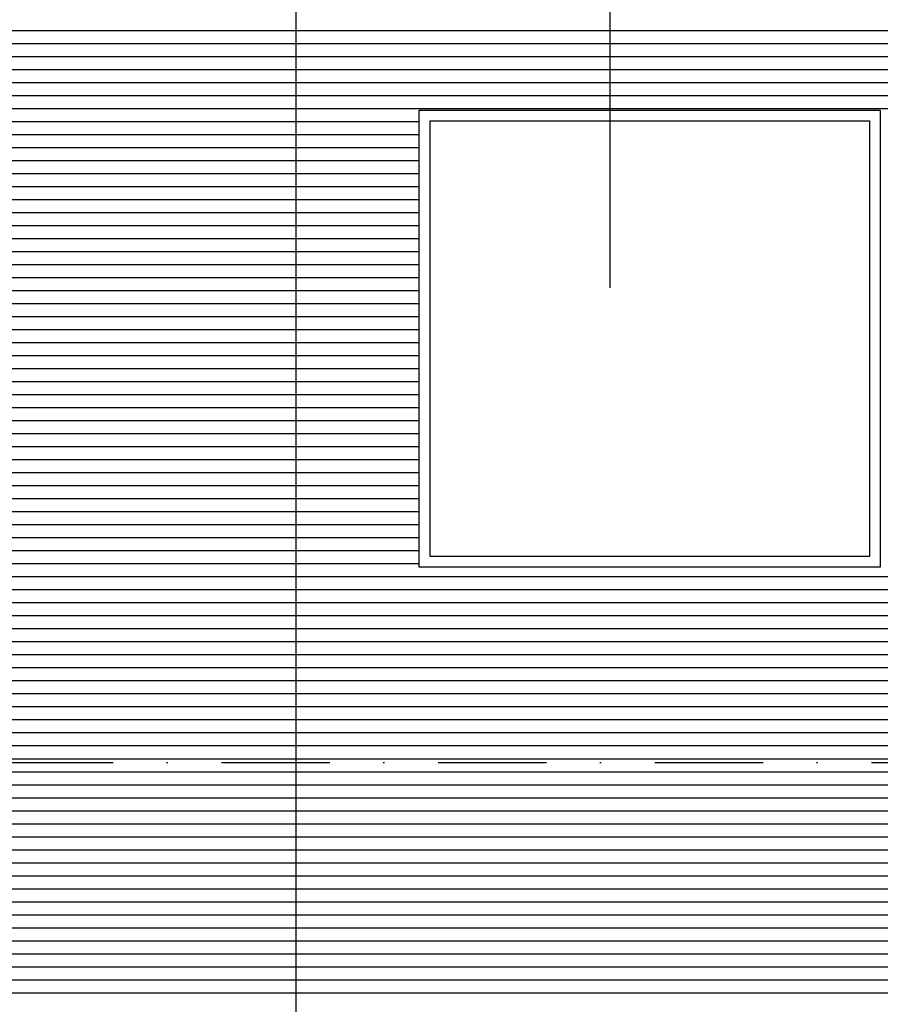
# Model space of a CAD drawing. Extents: x 45255 to 166574, y 102070 to 129901.
# Tile 14 of 21: x 112848 to 116819, y 112320 to 116864. Entities that reach past the tile are written whole.
import ezdxf

# ---------------------------------------------------------------- set-up
doc = ezdxf.new("R2010")
doc.units = 0
doc.header["$LTSCALE"] = 1000
doc.header["$MEASUREMENT"] = 0
doc.linetypes.add('DASHDOT', pattern=[1, 0.5, -0.25, 0, -0.25])
for name, color, linetype in [('B02', 7, 'CONTINUOUS'), ('B03', 7, 'CONTINUOUS'), ('B06', 7, 'CONTINUOUS')]:
    doc.layers.add(name, color=color, linetype=linetype)

msp = doc.modelspace()

# ---------------------------------------------------------------- linework, layer by layer
at = {"layer": 'B02', "color": 8, "linetype": 'Continuous'}
msp.add_line((114122.5, 127015.9), (114122.5, 102620.6), dxfattribs=at)
at = {"layer": 'B02', "color": 8, "linetype": 'DASHDOT'}
msp.add_line((48772, 113437), (153552.6, 113437), dxfattribs=at)
at = {"layer": 'B03', "color": 8, "linetype": 'Continuous'}
for p, q in [((78172.5, 116814), (124856.5, 116814)), ((78172.5, 116754), (124856.5, 116754)), ((78172.5, 116694), (124856.5, 116694)), ((78172.5, 116634), (124856.5, 116634)), ((78172.5, 116574), (124856.5, 116574)), ((78172.5, 116514), (124856.5, 116514)), ((111083.3, 116454), (124856.5, 116454)), ((111083.3, 116394), (114691.5, 116394)), ((111083.3, 116334), (114691.5, 116334)), ((111083.3, 116274), (114691.5, 116274)), ((111083.3, 116214), (114691.5, 116214)), ((111083.3, 116154), (114691.5, 116154)), ((111083.3, 116094), (114691.5, 116094)), ((111083.3, 116034), (114691.5, 116034)), ((111083.3, 115974), (114691.5, 115974)), ((111083.3, 115914), (114691.5, 115914)), ((111083.3, 115854), (114691.5, 115854)), ((111083.3, 115794), (114691.5, 115794)), ((111083.3, 115734), (114691.5, 115734)), ((111083.3, 115674), (114691.5, 115674)), ((111083.3, 115614), (114691.5, 115614)), ((111083.3, 115554), (114691.5, 115554)), ((111083.3, 115494), (114691.5, 115494)), ((111083.3, 115434), (114691.5, 115434)), ((111083.3, 115374), (114691.5, 115374)), ((111083.3, 115314), (114691.5, 115314)), ((111083.3, 115254), (114691.5, 115254)), ((111083.3, 115194), (114691.5, 115194)), ((111083.3, 115134), (114691.5, 115134)), ((111083.3, 115074), (114691.5, 115074)), ((111083.3, 115014), (114691.5, 115014)), ((111083.3, 114954), (114691.5, 114954)), ((111083.3, 114894), (114691.5, 114894)), ((111083.3, 114834), (114691.5, 114834)), ((111083.3, 114774), (114691.5, 114774)), ((111083.3, 114714), (114691.5, 114714)), ((111083.3, 114654), (114691.5, 114654)), ((111083.3, 114594), (114691.5, 114594)), ((111083.3, 114534), (114691.5, 114534)), ((111083.3, 114474), (114691.5, 114474)), ((111083.3, 114414), (114691.5, 114414)), ((111083.3, 114354), (114691.5, 114354)), ((111083.3, 114294), (124856.5, 114294)), ((111083.3, 114234), (124856.5, 114234)), ((111083.3, 114174), (124856.5, 114174)), ((111083.3, 114114), (124856.5, 114114)), ((111083.3, 114054), (124856.5, 114054)), ((111083.3, 113994), (124856.5, 113994)), ((111083.3, 113934), (124856.5, 113934)), ((111083.3, 113874), (124856.5, 113874)), ((111083.3, 113814), (124856.5, 113814)), ((111083.3, 113754), (124856.5, 113754)), ((111083.3, 113694), (124856.5, 113694)), ((111083.3, 113634), (124856.5, 113634)), ((111083.3, 113574), (124856.5, 113574)), ((111083.3, 113514), (150903.5, 113514)), ((111083.3, 113454), (150903.5, 113454)), ((111083.3, 113394), (150903.5, 113394)), ((111083.3, 113334), (150903.5, 113334)), ((111083.3, 113274), (150903.5, 113274)), ((111083.3, 113214), (150903.5, 113214)), ((111083.3, 113154), (150903.5, 113154)), ((111083.3, 113094), (150903.5, 113094)), ((111083.3, 113034), (150903.5, 113034)), ((111083.3, 112974), (133750.5, 112974)), ((111083.3, 112914), (133750.5, 112914)), ((111083.3, 112854), (133750.5, 112854)), ((111083.3, 112794), (133750.5, 112794)), ((78172.5, 112734), (133750.5, 112734)), ((78172.5, 112674), (133750.5, 112674)), ((78172.5, 112614), (133750.5, 112614)), ((78172.5, 112554), (133750.5, 112554)), ((78172.5, 112494), (133750.5, 112494)), ((78172.5, 112434), (133750.5, 112434)), ((78172.5, 112374), (133750.5, 112374))]:
    msp.add_line(p, q, dxfattribs=at)
for points in [[(114691.5, 116447), (116819.5, 116447), (116819.5, 114337), (114691.5, 114337)], [(114691.5, 116447), (116819.5, 116447), (116819.5, 114337), (114691.5, 114337)], [(116769.5, 114387), (114741.5, 114387), (114741.5, 116397), (116769.5, 116397)]]:
    msp.add_lwpolyline(points, close=True, dxfattribs=at)
at = {"layer": 'B06', "color": 8, "linetype": 'Continuous'}
msp.add_line((115571, 120101), (115571, 115627), dxfattribs=at)

doc.saveas('drawing.dxf')
